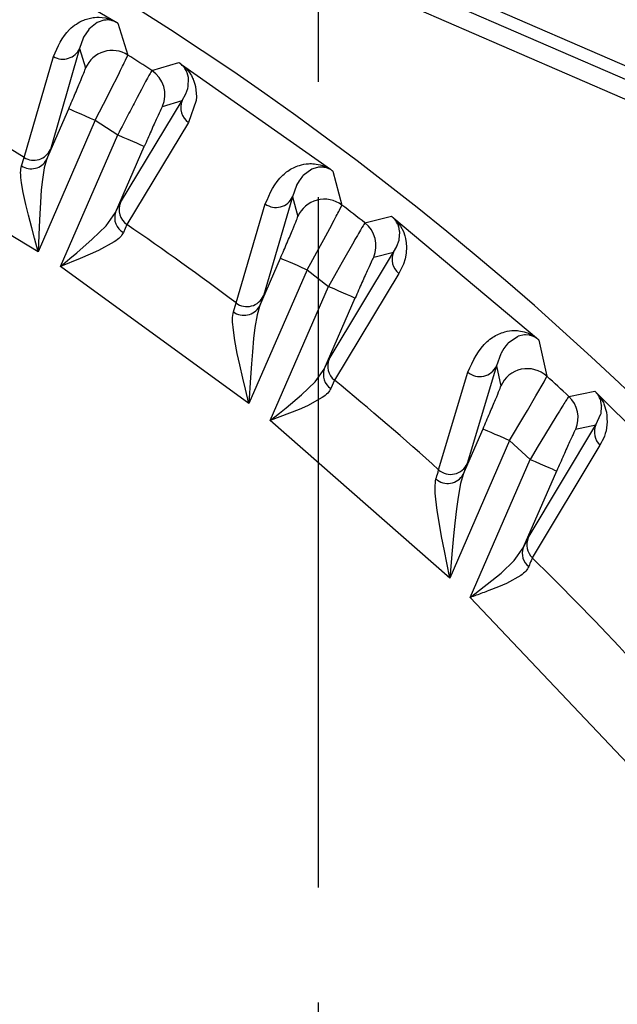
# Model space of a CAD drawing. Header units: millimetres. Extents: x 2719 to 13968, y 3953 to 13921.
# Tile 31 of 160: x 5202 to 5219, y 4860 to 4887. Entities that reach past the tile are written whole.
import ezdxf

# ---------------------------------------------------------------- set-up
doc = ezdxf.new("R2010")
doc.units = ezdxf.units.MM
doc.linetypes.add('CENTER2', pattern=[28.575, 19.05, -3.175, 3.175, -3.175])

msp = doc.modelspace()

# ---------------------------------------------------------------- linework, layer by layer
at = {"color": 7, "linetype": 'Continuous', "lineweight": 25}
for p, q in [((5227.739, 4882.24), (5135.157, 4922.457)), ((5161.64, 4910.582), (5227.622, 4881.92)), ((5161.892, 4909.927), (5226.972, 4881.657)), ((5200.689, 4889.764), (5204.953, 4887.253)), ((5204.637, 4887.287), (5204.482, 4887.238)), ((5204.663, 4887.291), (5204.637, 4887.287)), ((5204.223, 4887.035), (5204.081, 4886.819)), ((5204.23, 4887.043), (5204.223, 4887.035)), ((5204.46, 4887.227), (5204.23, 4887.043)), ((5204.482, 4887.238), (5204.46, 4887.227)), ((5205.029, 4887.204), (5205.303, 4886.328)), ((5204.068, 4886.792), (5203.973, 4886.512)), ((5204.081, 4886.819), (5204.068, 4886.791)), ((5203.973, 4886.512), (5203.166, 4883.724)), ((5203.973, 4886.512), (5204.138, 4885.973)), ((5202.444, 4883.503), (5203.255, 4886.288)), ((5205.24, 4886.187), (5205.303, 4886.328)), ((5205.963, 4885.901), (5206.71, 4886.119)), ((5206.785, 4886.07), (5210.886, 4883.176)), ((5204.836, 4885.376), (5205.041, 4885.783)), ((5206.939, 4885.836), (5206.932, 4885.854)), ((5206.972, 4885.704), (5206.94, 4885.837)), ((5206.968, 4885.458), (5206.975, 4885.677)), ((5206.976, 4885.677), (5206.973, 4885.704)), ((5207.115, 4885.636), (5207.152, 4885.521)), ((5204.75, 4885.205), (5204.836, 4885.376)), ((5205.674, 4885.373), (5205.558, 4885.154)), ((5206.901, 4885.253), (5206.956, 4885.405)), ((5206.955, 4885.405), (5206.967, 4885.458)), ((5207.152, 4885.521), (5207.166, 4885.461)), ((5207.166, 4885.461), (5207.195, 4885.172)), ((5204.404, 4884.528), (5204.75, 4885.205)), ((5206.798, 4885.073), (5206.901, 4885.253)), ((5207.195, 4885.172), (5207.19, 4885.072)), ((5203.059, 4883.439), (5203.671, 4884.847)), ((5203.671, 4884.847), (5203.687, 4884.84)), ((5203.687, 4884.84), (5203.73, 4884.821)), ((5203.73, 4884.821), (5203.799, 4884.791)), ((5205.1, 4882.256), (5206.798, 4885.073)), ((5206.259, 4884.912), (5206.798, 4885.073)), ((5207.19, 4885.072), (5206.978, 4884.465)), ((5203.799, 4884.791), (5203.89, 4884.752)), ((5203.89, 4884.752), (5204.001, 4884.704)), ((5204.001, 4884.704), (5204.127, 4884.649)), ((5204.127, 4884.649), (5204.263, 4884.59)), ((5204.263, 4884.59), (5204.404, 4884.528)), ((5204.404, 4884.528), (5202.829, 4880.902)), ((5204.404, 4884.528), (5205.023, 4884.126)), ((5206.978, 4884.465), (5205.278, 4881.648)), ((5202.829, 4880.902), (5197.406, 4884.159)), ((5203.445, 4880.494), (5205.023, 4884.126)), ((5205.023, 4884.126), (5205.165, 4884.065)), ((5205.165, 4884.065), (5205.301, 4884.005)), ((5205.301, 4884.005), (5205.427, 4883.951)), ((5204.966, 4881.986), (5205.756, 4883.807)), ((5205.427, 4883.951), (5205.537, 4883.903)), ((5205.537, 4883.903), (5205.628, 4883.863)), ((5205.628, 4883.863), (5205.697, 4883.833)), ((5205.697, 4883.833), (5205.74, 4883.814)), ((5205.74, 4883.814), (5205.756, 4883.807)), ((5202.369, 4883.268), (5202.444, 4883.503)), ((5203.166, 4883.724), (5203.059, 4883.439)), ((5202.995, 4883.216), (5202.944, 4882.895)), ((5203.059, 4883.439), (5202.995, 4883.216)), ((5210.561, 4883.233), (5210.399, 4883.189)), ((5210.593, 4883.236), (5210.561, 4883.233)), ((5210.687, 4883.233), (5210.593, 4883.236)), ((5210.121, 4882.982), (5210.054, 4882.897)), ((5210.137, 4883), (5210.121, 4882.982)), ((5210.375, 4883.178), (5210.137, 4883)), ((5210.399, 4883.189), (5210.375, 4883.178)), ((5210.958, 4883.121), (5211.206, 4882.188)), ((5202.415, 4882.534), (5202.37, 4882.804)), ((5202.944, 4882.895), (5202.915, 4882.605)), ((5209.951, 4882.724), (5209.844, 4882.419)), ((5209.956, 4882.734), (5209.951, 4882.724)), ((5210.027, 4882.859), (5209.956, 4882.734)), ((5210.054, 4882.897), (5210.027, 4882.859)), ((5202.486, 4882.205), (5202.415, 4882.534)), ((5202.915, 4882.605), (5202.889, 4882.255)), ((5209.844, 4882.419), (5209.042, 4879.685)), ((5209.844, 4882.419), (5209.987, 4881.871)), ((5202.559, 4881.909), (5202.486, 4882.205)), ((5202.889, 4882.255), (5202.872, 4881.947)), ((5204.966, 4881.986), (5205.1, 4882.256)), ((5208.286, 4879.488), (5209.092, 4882.219)), ((5211.138, 4882.047), (5211.206, 4882.188)), ((5202.65, 4881.563), (5202.559, 4881.909)), ((5202.872, 4881.947), (5202.856, 4881.585)), ((5204.701, 4881.618), (5204.966, 4881.986)), ((5211.84, 4881.698), (5212.57, 4881.879)), ((5202.728, 4881.275), (5202.65, 4881.563)), ((5202.856, 4881.585), (5202.829, 4880.902)), ((5204.321, 4881.245), (5204.701, 4881.618)), ((5205.278, 4881.648), (5205.178, 4881.428)), ((5210.705, 4881.241), (5210.924, 4881.645)), ((5212.641, 4881.824), (5216.57, 4878.525)), ((5212.74, 4881.719), (5212.819, 4881.607)), ((5212.77, 4881.597), (5212.764, 4881.614)), ((5212.796, 4881.47), (5212.771, 4881.597)), ((5212.819, 4881.607), (5212.9, 4881.456)), ((5212.786, 4881.239), (5212.799, 4881.444)), ((5212.8, 4881.444), (5212.797, 4881.47)), ((5212.9, 4881.456), (5212.94, 4881.343)), ((5202.829, 4880.902), (5202.728, 4881.275)), ((5203.893, 4880.87), (5204.321, 4881.245)), ((5204.926, 4881.17), (5204.497, 4880.935)), ((5210.244, 4880.405), (5210.613, 4881.073)), ((5210.613, 4881.073), (5210.705, 4881.241)), ((5211.532, 4881.175), (5211.211, 4880.61)), ((5212.629, 4880.888), (5212.721, 4881.047)), ((5212.721, 4881.047), (5212.723, 4881.051)), ((5212.723, 4881.051), (5212.782, 4881.217)), ((5212.781, 4881.217), (5212.786, 4881.239)), ((5212.964, 4881.228), (5212.983, 4881.035)), ((5212.983, 4881.035), (5212.976, 4880.861)), ((5203.706, 4880.712), (5203.893, 4880.87)), ((5204.265, 4880.83), (5203.988, 4880.712)), ((5204.497, 4880.935), (5204.265, 4880.83)), ((5210.855, 4877.938), (5212.629, 4880.888)), ((5212.081, 4880.749), (5212.629, 4880.888)), ((5212.976, 4880.861), (5212.948, 4880.709)), ((5203.988, 4880.712), (5203.445, 4880.494)), ((5203.445, 4880.494), (5203.706, 4880.712)), ((5208.64, 4876.711), (5203.445, 4880.494)), ((5208.933, 4879.394), (5209.511, 4880.724)), ((5209.511, 4880.724), (5209.527, 4880.717)), ((5209.527, 4880.717), (5209.57, 4880.698)), ((5209.57, 4880.698), (5209.639, 4880.668)), ((5209.639, 4880.668), (5209.73, 4880.629)), ((5209.73, 4880.629), (5209.841, 4880.581)), ((5209.841, 4880.581), (5209.967, 4880.526)), ((5209.967, 4880.526), (5210.103, 4880.467)), ((5211.211, 4880.61), (5211.047, 4880.319)), ((5212.901, 4880.562), (5212.775, 4880.303)), ((5212.948, 4880.709), (5212.901, 4880.562)), ((5210.244, 4880.405), (5208.64, 4876.711)), ((5210.103, 4880.467), (5210.244, 4880.405)), ((5210.244, 4880.405), (5210.837, 4879.944)), ((5211.047, 4880.319), (5210.837, 4879.944)), ((5212.775, 4880.303), (5210.999, 4877.356)), ((5209.228, 4876.241), (5210.837, 4879.944)), ((5210.837, 4879.944), (5210.979, 4879.882)), ((5209.042, 4879.685), (5208.933, 4879.394)), ((5210.979, 4879.882), (5211.115, 4879.823)), ((5211.115, 4879.823), (5211.241, 4879.768)), ((5211.241, 4879.768), (5211.351, 4879.72)), ((5211.351, 4879.72), (5211.443, 4879.681)), ((5211.443, 4879.681), (5211.511, 4879.651)), ((5208.212, 4879.245), (5208.286, 4879.488)), ((5208.933, 4879.394), (5208.864, 4879.159)), ((5210.719, 4877.664), (5211.571, 4879.625)), ((5211.511, 4879.651), (5211.554, 4879.632)), ((5211.554, 4879.632), (5211.571, 4879.625)), ((5208.864, 4879.159), (5208.806, 4878.814)), ((5208.255, 4878.45), (5208.212, 4878.74)), ((5208.806, 4878.814), (5208.77, 4878.506)), ((5216.239, 4878.606), (5216.07, 4878.567)), ((5216.271, 4878.607), (5216.239, 4878.606)), ((5216.368, 4878.599), (5216.271, 4878.607)), ((5208.321, 4878.097), (5208.255, 4878.45)), ((5208.77, 4878.506), (5208.736, 4878.135)), ((5215.73, 4878.307), (5215.671, 4878.228)), ((5215.773, 4878.357), (5215.73, 4878.307)), ((5215.791, 4878.376), (5215.773, 4878.357)), ((5216.045, 4878.557), (5215.791, 4878.376)), ((5216.07, 4878.567), (5216.045, 4878.557)), ((5216.636, 4878.464), (5216.858, 4877.466)), ((5208.389, 4877.781), (5208.321, 4878.097)), ((5208.736, 4878.135), (5208.711, 4877.81)), ((5215.585, 4878.083), (5215.465, 4877.752)), ((5215.593, 4878.098), (5215.586, 4878.083)), ((5215.671, 4878.228), (5215.593, 4878.098)), ((5208.474, 4877.413), (5208.389, 4877.781)), ((5208.711, 4877.81), (5208.685, 4877.429)), ((5210.719, 4877.664), (5210.855, 4877.938)), ((5210.463, 4877.308), (5210.719, 4877.664)), ((5213.872, 4874.886), (5214.68, 4877.578)), ((5215.465, 4877.752), (5214.662, 4875.055)), ((5215.465, 4877.752), (5215.585, 4877.193)), ((5208.547, 4877.106), (5208.474, 4877.413)), ((5208.685, 4877.429), (5208.64, 4876.711)), ((5210.093, 4876.952), (5210.463, 4877.308)), ((5210.999, 4877.356), (5210.901, 4877.128)), ((5216.553, 4876.923), (5216.778, 4877.314)), ((5216.778, 4877.314), (5216.858, 4877.466)), ((5208.64, 4876.711), (5208.547, 4877.106)), ((5209.672, 4876.597), (5210.093, 4876.952)), ((5217.462, 4876.91), (5218.176, 4877.055)), ((5218.242, 4876.994), (5221.986, 4873.255)), ((5210.665, 4876.875), (5210.254, 4876.651)), ((5216.319, 4876.521), (5216.553, 4876.923)), ((5218.347, 4876.776), (5218.342, 4876.793)), ((5218.367, 4876.656), (5218.348, 4876.776)), ((5218.431, 4876.702), (5218.502, 4876.472)), ((5209.228, 4876.241), (5209.487, 4876.447)), ((5209.76, 4876.443), (5209.228, 4876.241)), ((5209.487, 4876.447), (5209.672, 4876.597)), ((5210.03, 4876.552), (5209.76, 4876.443)), ((5210.254, 4876.651), (5210.03, 4876.552)), ((5216.221, 4876.355), (5216.319, 4876.521)), ((5218.206, 4876.121), (5218.349, 4876.425)), ((5218.348, 4876.425), (5218.352, 4876.441)), ((5218.352, 4876.441), (5218.368, 4876.631)), ((5218.369, 4876.632), (5218.368, 4876.656)), ((5214.18, 4871.899), (5209.228, 4876.241)), ((5215.829, 4875.696), (5216.221, 4876.355)), ((5217.133, 4876.389), (5216.792, 4875.828)), ((5214.549, 4874.756), (5215.096, 4876.015)), ((5215.096, 4876.015), (5215.112, 4876.008)), ((5215.112, 4876.008), (5215.155, 4875.989)), ((5215.155, 4875.989), (5215.224, 4875.959)), ((5215.224, 4875.959), (5215.315, 4875.919)), ((5215.315, 4875.919), (5215.426, 4875.871)), ((5215.426, 4875.871), (5215.552, 4875.817)), ((5216.345, 4873.009), (5218.206, 4876.121)), ((5217.651, 4876.005), (5218.206, 4876.121)), ((5215.829, 4875.696), (5214.18, 4871.899)), ((5215.552, 4875.817), (5215.688, 4875.757)), ((5215.688, 4875.757), (5215.829, 4875.696)), ((5216.395, 4875.171), (5215.829, 4875.696)), ((5216.792, 4875.828), (5216.619, 4875.543)), ((5216.619, 4875.543), (5216.395, 4875.171)), ((5218.321, 4875.564), (5216.456, 4872.457)), ((5214.662, 4875.055), (5214.549, 4874.756)), ((5214.74, 4871.361), (5216.395, 4875.171)), ((5216.395, 4875.171), (5216.536, 4875.109)), ((5216.536, 4875.109), (5216.673, 4875.05)), ((5216.673, 4875.05), (5216.798, 4874.996)), ((5216.206, 4872.728), (5217.128, 4874.852)), ((5216.798, 4874.996), (5216.909, 4874.948)), ((5216.909, 4874.948), (5217, 4874.908)), ((5217, 4874.908), (5217.069, 4874.878)), ((5217.069, 4874.878), (5217.112, 4874.859)), ((5217.112, 4874.859), (5217.128, 4874.852)), ((5214.475, 4874.505), (5214.407, 4874.131)), ((5214.549, 4874.756), (5214.475, 4874.505)), ((5213.834, 4873.763), (5213.795, 4874.076)), ((5214.407, 4874.131), (5214.363, 4873.804)), ((5213.894, 4873.382), (5213.834, 4873.763)), ((5214.363, 4873.804), (5214.319, 4873.408)), ((5213.955, 4873.043), (5213.894, 4873.382)), ((5214.319, 4873.408), (5214.284, 4873.063)), ((5214.032, 4872.649), (5213.955, 4873.043)), ((5214.284, 4873.063), (5214.247, 4872.659)), ((5214.098, 4872.32), (5214.032, 4872.649)), ((5214.247, 4872.659), (5214.18, 4871.899)), ((5215.958, 4872.381), (5216.206, 4872.728)), ((5215.596, 4872.037), (5215.958, 4872.381)), ((5214.18, 4871.899), (5214.098, 4872.32)), ((5214.74, 4871.361), (5215.596, 4872.037)), ((5216.136, 4871.967), (5215.743, 4871.747)), ((5215.524, 4871.653), (5215.26, 4871.551)), ((5215.743, 4871.747), (5215.524, 4871.653)), ((5219.427, 4866.41), (5214.74, 4871.361))]:
    msp.add_line(p, q, dxfattribs=at)
at = {"linetype": 'CENTER2'}
msp.add_line((5210.556, 4691.909), (5210.556, 4922.551), dxfattribs=at)
at = {"color": 7, "linetype": 'Continuous', "lineweight": 25}
for centre, radius, start, end in [((5158.767, 4813.69), 87.488, 44.53908, 88.5014), ((5203.516, 4886.714), 0.5, 238.5358, 336.0645), ((5204.871, 4885.654), 0.8, 57.3796, 156.4953), ((5158.767, 4813.69), 86.266, 56.83224, 57.35466), ((5205.525, 4885.231), 0.8, 336.5369, 56.8155), ((5158.767, 4813.69), 82.35, 57.96871, 60.50744), ((5207.256, 4884.878), 0.498, 156.8563, 235.9864), ((5202.709, 4883.926), 0.5, 238.0131, 336.0594), ((5202.635, 4883.674), 0.485, 236.7143, 331.0216), ((5209.387, 4882.622), 0.5, 233.8242, 336.0182), ((5205.558, 4882.06), 0.498, 156.8556, 235.8625), ((5210.72, 4881.552), 0.8, 52.592, 156.4922), ((5158.767, 4813.69), 86.266, 52.03233, 52.56399), ((5205.402, 4881.832), 0.463, 160.543, 241.0041), ((5158.767, 4813.69), 82.35, 53.03576, 55.61217), ((5211.347, 4881.068), 0.8, 336.5351, 52.0176), ((5213.086, 4880.692), 0.498, 156.8362, 231.287), ((5208.586, 4879.888), 0.5, 233.1633, 336.0111), ((5208.507, 4879.635), 0.489, 232.8724, 330.4761), ((5211.313, 4877.742), 0.498, 156.8347, 230.9606), ((5211.148, 4877.511), 0.455, 160.2931, 237.1392), ((5215.008, 4877.955), 0.5, 229.0132, 335.963), ((5216.319, 4876.874), 0.8, 47.7026, 156.489), ((5158.767, 4813.69), 82.35, 47.99846, 50.63468), ((5158.767, 4813.69), 86.266, 47.12587, 47.67133), ((5216.918, 4876.323), 0.8, 336.534, 47.1121), ((5218.663, 4875.925), 0.497, 156.8191, 226.4923), ((5214.205, 4875.259), 0.5, 228.218, 335.9528), ((5214.122, 4875.004), 0.494, 229.0124, 329.8176), ((5216.802, 4872.814), 0.497, 156.8174, 225.9369), ((5216.626, 4872.576), 0.447, 160.0805, 233.2425), ((5158.767, 4813.69), 82.35, 42.80769, 45.53055)]:
    msp.add_arc(centre, radius, start, end, dxfattribs=at)
for points, knots in [([(5203.255, 4886.288), (5203.369, 4886.557), (5203.512, 4886.896), (5203.868, 4887.182), (5204.052, 4887.282), (5204.223, 4887.341), (5204.404, 4887.371), (5204.572, 4887.378), (5204.771, 4887.329), (5204.861, 4887.298), (5204.93, 4887.264), (5204.953, 4887.253)], [0, 0, 0, 0, 0.499792, 0.629686, 0.745308, 0.814192, 0.873287, 0.957855, 0.978079, 0.992781, 1, 1, 1, 1]), ([(5205.029, 4887.204), (5205.026, 4887.206), (5205.019, 4887.211), (5205.004, 4887.219), (5204.975, 4887.235), (5204.911, 4887.264), (5204.779, 4887.301), (5204.714, 4887.295), (5204.663, 4887.291)], [0, 0, 0, 0, 0.008257, 0.016889, 0.036584, 0.091423, 0.279816, 1, 1, 1, 1]), ([(5204.953, 4887.253), (5204.968, 4887.243), (5204.989, 4887.23), (5205.015, 4887.214), (5205.025, 4887.207), (5205.029, 4887.204)], [0, 0, 0, 0, 0.55572, 0.788268, 1, 1, 1, 1]), ([(5205.041, 4885.783), (5205.082, 4885.867), (5205.164, 4886.031), (5205.215, 4886.136), (5205.24, 4886.187)], [0, 0, 0, 0, 0.511147, 1, 1, 1, 1]), ([(5203.671, 4884.847), (5203.733, 4884.99), (5203.857, 4885.277), (5204.012, 4885.646), (5204.119, 4885.911), (5204.132, 4885.952), (5204.138, 4885.973)], [0, 0, 0, 0, 0.249361, 0.498857, 0.749658, 1, 1, 1, 1]), ([(5206.933, 4885.855), (5206.916, 4885.888), (5206.89, 4885.937), (5206.84, 4886.007), (5206.793, 4886.055), (5206.756, 4886.086), (5206.731, 4886.105), (5206.717, 4886.115), (5206.71, 4886.119)], [0, 0, 0, 0, 0.5258825, 0.7831047, 0.9057022, 0.9574421, 0.9793971, 1, 1, 1, 1]), ([(5206.71, 4886.119), (5206.714, 4886.117), (5206.724, 4886.111), (5206.749, 4886.094), (5206.77, 4886.08), (5206.785, 4886.07)], [0, 0, 0, 0, 0.2076709, 0.4384561, 1, 1, 1, 1]), ([(5206.785, 4886.07), (5206.802, 4886.056), (5206.841, 4886.024), (5206.908, 4885.96), (5207.005, 4885.847), (5207.046, 4885.773), (5207.075, 4885.721)], [0, 0, 0, 0, 0.076346, 0.170482, 0.422002, 1, 1, 1, 1]), ([(5205.963, 4885.901), (5205.947, 4885.875), (5205.914, 4885.823), (5205.755, 4885.526), (5205.674, 4885.373)], [0, 0, 0, 0, 0.488205, 1, 1, 1, 1]), ([(5207.075, 4885.721), (5207.083, 4885.703), (5207.096, 4885.675), (5207.11, 4885.646), (5207.115, 4885.636)], [0, 0, 0, 0, 0.657123, 1, 1, 1, 1]), ([(5205.558, 4885.154), (5205.485, 4885.013), (5205.32, 4884.698), (5205.129, 4884.33), (5205.023, 4884.126)], [0, 0, 0, 0, 0.446862, 1, 1, 1, 1]), ([(5206.259, 4884.912), (5206.248, 4884.895), (5206.227, 4884.86), (5206.108, 4884.603), (5205.945, 4884.239), (5205.819, 4883.951), (5205.756, 4883.807)], [0, 0, 0, 0, 0.249183, 0.498614, 0.74951, 1, 1, 1, 1]), ([(5202.37, 4882.804), (5202.357, 4882.904), (5202.333, 4883.087), (5202.358, 4883.212), (5202.369, 4883.268)], [0, 0, 0, 0, 0.546655, 1, 1, 1, 1]), ([(5209.092, 4882.219), (5209.219, 4882.509), (5209.37, 4882.854), (5209.71, 4883.127), (5209.86, 4883.218), (5210.043, 4883.291), (5210.271, 4883.343), (5210.525, 4883.326), (5210.761, 4883.251), (5210.862, 4883.19), (5210.886, 4883.176)], [0, 0, 0, 0, 0.499667, 0.595011, 0.681694, 0.762758, 0.865639, 0.968688, 0.992656, 1, 1, 1, 1]), ([(5210.725, 4883.227), (5210.717, 4883.228), (5210.706, 4883.23), (5210.692, 4883.233), (5210.687, 4883.233)], [0, 0, 0, 0, 0.664678, 1, 1, 1, 1]), ([(5210.958, 4883.121), (5210.953, 4883.125), (5210.944, 4883.131), (5210.925, 4883.145), (5210.885, 4883.17), (5210.801, 4883.211), (5210.758, 4883.22), (5210.725, 4883.227)], [0, 0, 0, 0, 0.0235151, 0.0489194, 0.111337, 0.3027814, 1, 1, 1, 1]), ([(5210.886, 4883.176), (5210.899, 4883.166), (5210.925, 4883.146), (5210.947, 4883.13), (5210.958, 4883.121)], [0, 0, 0, 0, 0.517348, 1, 1, 1, 1]), ([(5209.511, 4880.724), (5209.573, 4880.869), (5209.698, 4881.158), (5209.857, 4881.535), (5209.946, 4881.753), (5209.983, 4881.852), (5209.985, 4881.865), (5209.987, 4881.871)], [0, 0, 0, 0, 0.249157, 0.498384, 0.748807, 0.874438, 1, 1, 1, 1]), ([(5210.924, 4881.645), (5210.969, 4881.728), (5211.056, 4881.891), (5211.111, 4881.995), (5211.138, 4882.047)], [0, 0, 0, 0, 0.510578, 1, 1, 1, 1]), ([(5212.57, 4881.879), (5212.574, 4881.876), (5212.583, 4881.87), (5212.607, 4881.851), (5212.627, 4881.835), (5212.641, 4881.824)], [0, 0, 0, 0, 0.2062947, 0.4365649, 1, 1, 1, 1]), ([(5212.765, 4881.614), (5212.75, 4881.647), (5212.728, 4881.695), (5212.684, 4881.765), (5212.642, 4881.814), (5212.61, 4881.846), (5212.588, 4881.865), (5212.576, 4881.875), (5212.57, 4881.879)], [0, 0, 0, 0, 0.528113, 0.785865, 0.906295, 0.957225, 0.979222, 1, 1, 1, 1]), ([(5211.84, 4881.698), (5211.822, 4881.671), (5211.795, 4881.631), (5211.667, 4881.411), (5211.577, 4881.255), (5211.532, 4881.175)], [0, 0, 0, 0, 0.4850347, 0.7389741, 1, 1, 1, 1]), ([(5212.641, 4881.824), (5212.659, 4881.807), (5212.7, 4881.767), (5212.726, 4881.736), (5212.74, 4881.719)], [0, 0, 0, 0, 0.438516, 1, 1, 1, 1]), ([(5205.178, 4881.428), (5205.152, 4881.385), (5205.1, 4881.296), (5204.985, 4881.213), (5204.926, 4881.17)], [0, 0, 0, 0, 0.481831, 1, 1, 1, 1]), ([(5212.94, 4881.343), (5212.946, 4881.319), (5212.955, 4881.279), (5212.962, 4881.242), (5212.964, 4881.228)], [0, 0, 0, 0, 0.626882, 1, 1, 1, 1]), ([(5212.081, 4880.749), (5212.078, 4880.744), (5212.071, 4880.735), (5212.025, 4880.643), (5211.927, 4880.432), (5211.76, 4880.059), (5211.634, 4879.77), (5211.571, 4879.625)], [0, 0, 0, 0, 0.1256478, 0.2515333, 0.5003962, 0.749439, 1, 1, 1, 1]), ([(5208.212, 4878.74), (5208.2, 4878.841), (5208.176, 4879.04), (5208.2, 4879.178), (5208.212, 4879.245)], [0, 0, 0, 0, 0.509382, 1, 1, 1, 1]), ([(5214.68, 4877.578), (5214.822, 4877.891), (5214.992, 4878.264), (5215.358, 4878.54), (5215.518, 4878.631), (5215.711, 4878.699), (5215.948, 4878.742), (5216.21, 4878.707), (5216.445, 4878.614), (5216.547, 4878.541), (5216.57, 4878.524)], [0, 0, 0, 0, 0.499794, 0.594944, 0.681746, 0.763205, 0.866234, 0.968787, 0.993093, 1, 1, 1, 1]), ([(5216.406, 4878.591), (5216.398, 4878.593), (5216.387, 4878.595), (5216.375, 4878.598), (5216.37, 4878.599), (5216.368, 4878.599)], [0, 0, 0, 0, 0.678327, 0.883824, 1, 1, 1, 1]), ([(5216.636, 4878.464), (5216.632, 4878.468), (5216.623, 4878.476), (5216.604, 4878.491), (5216.566, 4878.52), (5216.482, 4878.569), (5216.44, 4878.581), (5216.406, 4878.591)], [0, 0, 0, 0, 0.0228758, 0.0477291, 0.1092465, 0.3002545, 1, 1, 1, 1]), ([(5216.57, 4878.525), (5216.582, 4878.513), (5216.606, 4878.492), (5216.627, 4878.473), (5216.636, 4878.464)], [0, 0, 0, 0, 0.518312, 1, 1, 1, 1]), ([(5210.901, 4877.128), (5210.877, 4877.086), (5210.828, 4876.997), (5210.72, 4876.917), (5210.665, 4876.875)], [0, 0, 0, 0, 0.483779, 1, 1, 1, 1]), ([(5215.096, 4876.015), (5215.159, 4876.162), (5215.286, 4876.455), (5215.449, 4876.842), (5215.542, 4877.069), (5215.581, 4877.173), (5215.584, 4877.186), (5215.585, 4877.193)], [0, 0, 0, 0, 0.249841, 0.49941, 0.748738, 0.874494, 1, 1, 1, 1]), ([(5218.176, 4877.055), (5218.18, 4877.052), (5218.188, 4877.044), (5218.21, 4877.024), (5218.229, 4877.006), (5218.242, 4876.994)], [0, 0, 0, 0, 0.204679, 0.434358, 1, 1, 1, 1]), ([(5218.342, 4876.793), (5218.33, 4876.825), (5218.311, 4876.872), (5218.274, 4876.941), (5218.237, 4876.99), (5218.209, 4877.022), (5218.191, 4877.041), (5218.181, 4877.05), (5218.176, 4877.055)], [0, 0, 0, 0, 0.530676, 0.787921, 0.906337, 0.956802, 0.978938, 1, 1, 1, 1]), ([(5218.242, 4876.994), (5218.262, 4876.97), (5218.309, 4876.916), (5218.38, 4876.811), (5218.409, 4876.748), (5218.431, 4876.702)], [0, 0, 0, 0, 0.162967, 0.379365, 1, 1, 1, 1]), ([(5217.462, 4876.91), (5217.443, 4876.883), (5217.414, 4876.843), (5217.278, 4876.625), (5217.182, 4876.468), (5217.133, 4876.389)], [0, 0, 0, 0, 0.48336, 0.737638, 1, 1, 1, 1]), ([(5218.502, 4876.472), (5218.512, 4876.351), (5218.533, 4876.095), (5218.451, 4875.811), (5218.364, 4875.646), (5218.321, 4875.564)], [0, 0, 0, 0, 0.3124735, 0.6600966, 1, 1, 1, 1]), ([(5217.651, 4876.005), (5217.648, 4876), (5217.641, 4875.991), (5217.605, 4875.918), (5217.553, 4875.807), (5217.463, 4875.611), (5217.32, 4875.292), (5217.192, 4874.999), (5217.128, 4874.852)], [0, 0, 0, 0, 0.1250444, 0.2506454, 0.3751459, 0.5012056, 0.7502576, 1, 1, 1, 1]), ([(5213.799, 4874.631), (5213.817, 4874.692), (5213.854, 4874.811), (5213.866, 4874.861), (5213.872, 4874.886)], [0, 0, 0, 0, 0.507906, 1, 1, 1, 1]), ([(5213.795, 4874.076), (5213.783, 4874.187), (5213.761, 4874.404), (5213.786, 4874.557), (5213.799, 4874.631)], [0, 0, 0, 0, 0.5107862, 1, 1, 1, 1]), ([(5216.206, 4872.728), (5216.238, 4872.796), (5216.302, 4872.932), (5216.331, 4872.984), (5216.345, 4873.009)], [0, 0, 0, 0, 0.501468, 1, 1, 1, 1]), ([(5216.456, 4872.457), (5216.446, 4872.435), (5216.425, 4872.391), (5216.381, 4872.276), (5216.358, 4872.218)], [0, 0, 0, 0, 0.4937434, 1, 1, 1, 1]), ([(5216.358, 4872.218), (5216.335, 4872.175), (5216.287, 4872.088), (5216.187, 4872.008), (5216.136, 4871.967)], [0, 0, 0, 0, 0.491522, 1, 1, 1, 1]), ([(5215.26, 4871.551), (5215.2, 4871.529), (5215.029, 4871.467), (5214.854, 4871.403), (5214.74, 4871.361)], [0, 0, 0, 0, 0.349668, 1, 1, 1, 1])]:
    msp.add_open_spline(points, degree=3, knots=knots, dxfattribs=at)

doc.saveas('drawing.dxf')
